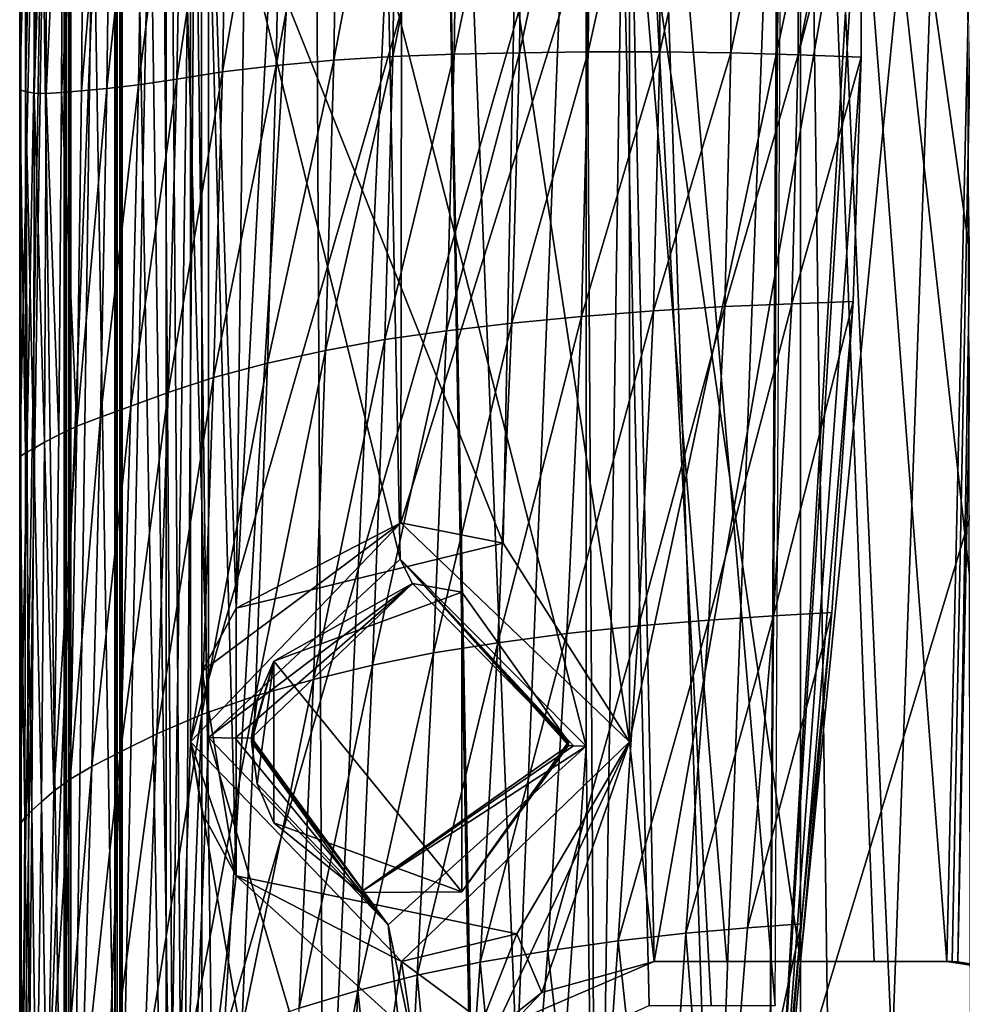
# Model space of a CAD drawing. Extents: x -200 to 200, y -831 to 754.
# Tile 5 of 256: x -191 to -172, y -818 to -797. Entities that reach past the tile are written whole.
import ezdxf

# ---------------------------------------------------------------- set-up
doc = ezdxf.new("R2010")
doc.units = 0
doc.header["$LTSCALE"] = 5.599365
for name, color, linetype in [('4404', 7, 'CONTINUOUS'), ('4447', 7, 'CONTINUOUS'), ('4453', 7, 'CONTINUOUS'), ('4454', 7, 'CONTINUOUS'), ('4483', 7, 'CONTINUOUS'), ('4484', 7, 'CONTINUOUS'), ('4521', 7, 'CONTINUOUS'), ('4538', 7, 'CONTINUOUS'), ('4554', 7, 'CONTINUOUS'), ('4564', 7, 'CONTINUOUS'), ('4572', 7, 'CONTINUOUS'), ('4674', 7, 'CONTINUOUS'), ('4684', 7, 'CONTINUOUS'), ('4696', 7, 'CONTINUOUS'), ('4737', 7, 'CONTINUOUS'), ('4747', 7, 'CONTINUOUS'), ('4816', 7, 'CONTINUOUS'), ('4835', 7, 'CONTINUOUS'), ('4836', 7, 'CONTINUOUS'), ('4858', 7, 'CONTINUOUS'), ('4867', 7, 'CONTINUOUS'), ('4868', 7, 'CONTINUOUS'), ('4900', 7, 'CONTINUOUS'), ('4933', 7, 'CONTINUOUS'), ('4972', 7, 'CONTINUOUS'), ('4982', 7, 'CONTINUOUS'), ('5006', 7, 'CONTINUOUS'), ('5017', 7, 'CONTINUOUS'), ('5018', 7, 'CONTINUOUS'), ('5033', 7, 'CONTINUOUS'), ('5068', 7, 'CONTINUOUS'), ('5109', 7, 'CONTINUOUS'), ('5131', 7, 'CONTINUOUS')]:
    doc.layers.add(name, color=color, linetype=linetype)

msp = doc.modelspace()

# ---------------------------------------------------------------- linework, layer by layer
at = {"layer": '4404', "color": 7, "linetype": 'CONTINUOUS'}
for points in [[(-186.565, -809.555, 5), (-186.565, -815.045, 5), (-187.26, -810.85, 5), (-186.565, -809.555, 5)], [(-186.565, -815.045, 5), (-187.5, -812.3, 5), (-187.26, -810.85, 5), (-186.565, -815.045, 5)], [(-186.565, -815.045, 5), (-187.26, -813.75, 5), (-187.5, -812.3, 5), (-186.565, -815.045, 5)]]:
    msp.add_3dface(points, dxfattribs=at)
at = {"layer": '4447', "color": 7, "linetype": 'CONTINUOUS'}
for points in [[(-188, -827.457, 5.196), (-188, -777.546, 5.196), (-187.5, -792.8, 6.305), (-188, -827.457, 5.196)], [(-171.117, -777.69, 13.451), (-178.5, -812.3, 13.555), (-178.5, -792.8, 13.555), (-171.117, -777.69, 13.451)], [(-171.117, -777.69, 13.451), (-178, -816.8, 13.675), (-178.5, -812.3, 13.555), (-171.117, -777.69, 13.451)], [(-178, -816.8, 13.675), (-171.117, -777.69, 13.451), (-175, -816.8, 14), (-178, -816.8, 13.675)], [(-175, -816.8, 14), (-171.117, -777.69, 13.451), (-172, -816.8, 13.675), (-175, -816.8, 14)], [(-172, -816.8, 13.675), (-171.117, -777.69, 13.451), (-171.887, -816.801, 13.65), (-172, -816.8, 13.675)], [(-171.117, -777.69, 13.451), (-171.774, -816.806, 13.623), (-171.887, -816.801, 13.65), (-171.117, -777.69, 13.451)], [(-171.117, -777.69, 13.451), (-171.407, -798.962, 13.531), (-171.774, -816.806, 13.623), (-171.117, -777.69, 13.451)], [(-187.5, -812.3, 6.305), (-188, -827.457, 5.196), (-187.5, -792.8, 6.305), (-187.5, -812.3, 6.305)], [(-187.5, -812.3, 6.305), (-187.5, -792.8, 6.305), (-183.175, -797.297, 11.365), (-187.5, -812.3, 6.305)], [(-178.5, -812.3, 13.555), (-183.191, -807.804, 11.354), (-178.5, -792.8, 13.555), (-178.5, -812.3, 13.555)], [(-178.5, -792.8, 13.555), (-183.191, -807.804, 11.354), (-183.175, -797.297, 11.365), (-178.5, -792.8, 13.555)], [(-183.191, -807.804, 11.354), (-187.5, -812.3, 6.305), (-183.175, -797.297, 11.365), (-183.191, -807.804, 11.354)], [(-184.827, -827.781, 9.972), (-188, -827.457, 5.196), (-187.5, -812.3, 6.305), (-184.827, -827.781, 9.972)], [(-184.827, -827.781, 9.972), (-187.5, -812.3, 6.305), (-183.175, -816.797, 11.365), (-184.827, -827.781, 9.972)], [(-178.5, -812.3, 13.555), (-181.27, -818.209, 12.517), (-183.175, -816.797, 11.365), (-178.5, -812.3, 13.555)], [(-178, -816.8, 13.675), (-181.27, -818.209, 12.517), (-178.5, -812.3, 13.555), (-178, -816.8, 13.675)], [(-182.5, -821.3, 11.822), (-184.827, -827.781, 9.972), (-183.175, -816.797, 11.365), (-182.5, -821.3, 11.822)], [(-181.27, -818.209, 12.517), (-182.5, -821.3, 11.822), (-183.175, -816.797, 11.365), (-181.27, -818.209, 12.517)]]:
    msp.add_3dface(points, dxfattribs=at)
at = {"layer": '4453', "color": 7, "linetype": 'CONTINUOUS'}
for points in [[(-187.6, -777.456, 0), (-175, -777.236, -12.6), (-187.061, -819.2, -3.647), (-187.6, -777.456, 0)], [(-187.061, -819.2, -3.647), (-175, -777.236, -12.6), (-175, -819.2, -12.6), (-187.061, -819.2, -3.647)], [(-187.6, -777.456, 0), (-187.061, -819.2, -3.647), (-186.565, -815.045, 5), (-187.6, -777.456, 0)], [(-187.6, -777.456, 0), (-186.565, -815.045, 5), (-186.565, -809.555, 5), (-187.6, -777.456, 0)], [(-187.6, -777.456, 0), (-186.565, -809.555, 5), (-186.315, -789.757, 5.544), (-187.6, -777.456, 0)], [(-175, -816.8, 12.6), (-175, -777.676, 12.6), (-178.5, -792.8, 12.104), (-175, -816.8, 12.6)], [(-186.565, -809.555, 5), (-185.86, -796.275, 6.39), (-186.315, -789.757, 5.544), (-186.565, -809.555, 5)], [(-180.86, -796.759, 11.154), (-178.5, -812.3, 12.104), (-178.5, -792.8, 12.104), (-180.86, -796.759, 11.154)], [(-176.511, -816.8, 12.509), (-175, -816.8, 12.6), (-178.5, -792.8, 12.104), (-176.511, -816.8, 12.509)], [(-178, -816.8, 12.238), (-176.511, -816.8, 12.509), (-178.5, -792.8, 12.104), (-178, -816.8, 12.238)], [(-178.5, -812.3, 12.104), (-178, -816.8, 12.238), (-178.5, -792.8, 12.104), (-178.5, -812.3, 12.104)], [(-186.565, -809.555, 5), (-181.094, -808.224, 11.028), (-185.86, -796.275, 6.39), (-186.565, -809.555, 5)], [(-185.86, -796.275, 6.39), (-181.094, -808.224, 11.028), (-180.86, -796.759, 11.154), (-185.86, -796.275, 6.39)], [(-181.094, -808.224, 11.028), (-178.5, -812.3, 12.104), (-180.86, -796.759, 11.154), (-181.094, -808.224, 11.028)], [(-180.814, -816.234, 11.178), (-180.301, -817.433, 11.43), (-178.5, -812.3, 12.104), (-180.814, -816.234, 11.178)], [(-180.301, -817.433, 11.43), (-178, -816.8, 12.238), (-178.5, -812.3, 12.104), (-180.301, -817.433, 11.43)], [(-187.061, -819.2, -3.647), (-181.98, -819.2, 10.49), (-186.565, -815.045, 5), (-187.061, -819.2, -3.647)], [(-186.565, -815.045, 5), (-181.98, -819.2, 10.49), (-180.814, -816.234, 11.178), (-186.565, -815.045, 5)], [(-181.98, -819.2, 10.49), (-180.301, -817.433, 11.43), (-180.814, -816.234, 11.178), (-181.98, -819.2, 10.49)]]:
    msp.add_3dface(points, dxfattribs=at)
at = {"layer": '4454', "color": 7, "linetype": 'CONTINUOUS'}
for points in [[(-175, -819.2, -12.6), (-175, -777.236, -12.6), (-162.4, -777.456, 0), (-175, -819.2, -12.6)], [(-162.4, -777.456, 0), (-175, -777.676, 12.6), (-164, -807.6, 6.145), (-162.4, -777.456, 0)], [(-175, -819.2, -12.6), (-162.4, -777.456, 0), (-164.134, -819.2, -6.379), (-175, -819.2, -12.6)], [(-167.749, -818.272, 10.304), (-175, -777.676, 12.6), (-169.361, -817.655, 11.268), (-167.749, -818.272, 10.304)], [(-175, -777.676, 12.6), (-172, -816.8, 12.238), (-170.633, -817.013, 11.819), (-175, -777.676, 12.6)], [(-172, -816.8, 12.238), (-175, -777.676, 12.6), (-173.489, -816.8, 12.509), (-172, -816.8, 12.238)], [(-175, -777.676, 12.6), (-167.749, -818.272, 10.304), (-166.85, -808.75, 9.61), (-175, -777.676, 12.6)], [(-175, -777.676, 12.6), (-175, -816.8, 12.6), (-173.489, -816.8, 12.509), (-175, -777.676, 12.6)], [(-169.361, -817.655, 11.268), (-175, -777.676, 12.6), (-170.633, -817.013, 11.819), (-169.361, -817.655, 11.268)], [(-166.143, -808.042, 8.962), (-175, -777.676, 12.6), (-166.489, -808.389, 9.291), (-166.143, -808.042, 8.962)], [(-165.544, -808.642, 8.327), (-175, -777.676, 12.6), (-166.143, -808.042, 8.962), (-165.544, -808.642, 8.327)], [(-165, -809.186, 7.666), (-175, -777.676, 12.6), (-165.544, -808.642, 8.327), (-165, -809.186, 7.666)], [(-165, -807.6, 7.666), (-175, -777.676, 12.6), (-165, -809.186, 7.666), (-165, -807.6, 7.666)], [(-164.473, -807.6, 6.923), (-175, -777.676, 12.6), (-165, -807.6, 7.666), (-164.473, -807.6, 6.923)], [(-164, -807.6, 6.145), (-175, -777.676, 12.6), (-164.473, -807.6, 6.923), (-164, -807.6, 6.145)], [(-175, -777.676, 12.6), (-166.85, -808.75, 9.61), (-166.489, -808.389, 9.291), (-175, -777.676, 12.6)]]:
    msp.add_3dface(points, dxfattribs=at)
at = {"layer": '4483', "color": 7, "linetype": 'CONTINUOUS'}
for points in [[(-187.128, -812.205, 10.436), (-183.45, -816.045, 13.587), (-186.583, -812.223, 10.582), (-187.128, -812.205, 10.436)], [(-183.45, -816.045, 13.587), (-186.249, -812.218, 10.11), (-186.583, -812.223, 10.582), (-183.45, -816.045, 13.587)], [(-186.249, -812.218, 10.11), (-183.45, -816.045, 13.587), (-186.25, -812.259, 10.109), (-186.249, -812.218, 10.11)], [(-186.25, -812.259, 10.109), (-183.45, -816.045, 13.587), (-186.25, -812.3, 10.109), (-186.25, -812.259, 10.109)], [(-186.25, -812.3, 10.109), (-183.45, -816.045, 13.587), (-184.021, -815.385, 12.491), (-186.25, -812.3, 10.109)], [(-179.65, -812.377, 15.207), (-179.751, -812.373, 14.906), (-184.021, -815.385, 12.491), (-179.65, -812.377, 15.207)], [(-179.388, -812.384, 15.387), (-179.65, -812.377, 15.207), (-184.021, -815.385, 12.491), (-179.388, -812.384, 15.387)], [(-183.45, -816.045, 13.587), (-179.388, -812.384, 15.387), (-184.021, -815.385, 12.491), (-183.45, -816.045, 13.587)]]:
    msp.add_3dface(points, dxfattribs=at)
at = {"layer": '4484', "color": 7, "linetype": 'CONTINUOUS'}
for points in [[(-183.204, -808.55, 13.737), (-187.128, -812.205, 10.436), (-182.951, -809.05, 13.309), (-183.204, -808.55, 13.737)], [(-179.75, -812.3, 14.906), (-183.204, -808.55, 13.737), (-182.951, -809.05, 13.309), (-179.75, -812.3, 14.906)], [(-179.388, -812.384, 15.387), (-183.204, -808.55, 13.737), (-179.65, -812.377, 15.207), (-179.388, -812.384, 15.387)], [(-179.75, -812.337, 14.906), (-183.204, -808.55, 13.737), (-179.75, -812.3, 14.906), (-179.75, -812.337, 14.906)], [(-179.751, -812.373, 14.906), (-183.204, -808.55, 13.737), (-179.75, -812.337, 14.906), (-179.751, -812.373, 14.906)], [(-179.65, -812.377, 15.207), (-183.204, -808.55, 13.737), (-179.751, -812.373, 14.906), (-179.65, -812.377, 15.207)], [(-182.951, -809.05, 13.309), (-187.128, -812.205, 10.436), (-186.583, -812.223, 10.582), (-182.951, -809.05, 13.309)], [(-186.249, -812.218, 10.11), (-182.951, -809.05, 13.309), (-186.583, -812.223, 10.582), (-186.249, -812.218, 10.11)]]:
    msp.add_3dface(points, dxfattribs=at)
at = {"layer": '4521', "color": 7, "linetype": 'CONTINUOUS'}
for points in [[(-190.086, -761.154, 0.4), (-190.051, -761.189, 1.4), (-190.086, -826.75, 0.4), (-190.086, -761.154, 0.4)], [(-190.086, -826.75, 0.4), (-190.051, -761.189, 1.4), (-190.051, -826.949, 1.4), (-190.086, -826.75, 0.4)]]:
    msp.add_3dface(points, dxfattribs=at)
at = {"layer": '4538', "color": 7, "linetype": 'CONTINUOUS'}
for points in [[(-172, -816.8, 13.675), (-171.887, -816.801, 13.65), (-172, -816.8, 12.238), (-172, -816.8, 13.675)], [(-171.887, -816.801, 13.65), (-171.774, -816.806, 13.623), (-172, -816.8, 12.238), (-171.887, -816.801, 13.65)], [(-172, -816.8, 12.238), (-170.829, -816.955, 13.432), (-170.633, -817.013, 11.819), (-172, -816.8, 12.238)], [(-171.774, -816.806, 13.623), (-170.829, -816.955, 13.432), (-172, -816.8, 12.238), (-171.774, -816.806, 13.623)]]:
    msp.add_3dface(points, dxfattribs=at)
at = {"layer": '4554', "color": 7, "linetype": 'CONTINUOUS'}
for points in [[(-190.963, -827.925, 1.09), (-190.995, -761.331, 0.4), (-190.995, -826.75, 0.4), (-190.963, -827.925, 1.09)], [(-190.995, -761.331, 0.4), (-190.769, -828.908, 2.711), (-188.618, -774.2, 8.4), (-190.995, -761.331, 0.4)], [(-190.769, -828.908, 2.711), (-190.995, -761.331, 0.4), (-190.963, -827.925, 1.09), (-190.769, -828.908, 2.711)], [(-190.769, -828.908, 2.711), (-187.8, -829.44, 9.6), (-188.618, -774.2, 8.4), (-190.769, -828.908, 2.711)], [(-188.618, -774.2, 8.4), (-187.8, -829.44, 9.6), (-188.18, -775.628, 9.072), (-188.618, -774.2, 8.4)], [(-187.8, -829.44, 9.6), (-187.128, -812.205, 10.436), (-188.18, -775.628, 9.072), (-187.8, -829.44, 9.6)], [(-188.18, -775.628, 9.072), (-187.128, -812.205, 10.436), (-187.128, -792.705, 10.436), (-188.18, -775.628, 9.072)], [(-179.174, -829.599, 15.446), (-178.384, -776.7, 15.638), (-179.388, -792.884, 15.387), (-179.174, -829.599, 15.446)], [(-179.174, -829.599, 15.446), (-176.785, -824.795, 15.9), (-178.384, -776.7, 15.638), (-179.174, -829.599, 15.446)], [(-178.384, -776.7, 15.638), (-176.785, -824.795, 15.9), (-175.001, -776.7, 16), (-178.384, -776.7, 15.638)], [(-176.785, -824.795, 15.9), (-174.416, -820.032, 15.989), (-175.001, -776.7, 16), (-176.785, -824.795, 15.9)], [(-174.416, -820.032, 15.989), (-173.117, -818.702, 15.889), (-175.001, -776.7, 16), (-174.416, -820.032, 15.989)], [(-175.001, -776.7, 16), (-173.117, -818.702, 15.889), (-171.617, -776.7, 15.638), (-175.001, -776.7, 16)], [(-173.117, -818.702, 15.889), (-171.516, -818.3, 15.616), (-171.617, -776.7, 15.638), (-173.117, -818.702, 15.889)], [(-187.128, -812.205, 10.436), (-183.204, -808.55, 13.737), (-187.128, -792.705, 10.436), (-187.128, -812.205, 10.436)], [(-187.128, -792.705, 10.436), (-183.204, -808.55, 13.737), (-183.45, -796.545, 13.587), (-187.128, -792.705, 10.436)], [(-183.45, -796.545, 13.587), (-179.388, -812.384, 15.387), (-179.388, -792.884, 15.387), (-183.45, -796.545, 13.587)], [(-179.388, -812.384, 15.387), (-179.174, -829.599, 15.446), (-179.388, -792.884, 15.387), (-179.388, -812.384, 15.387)], [(-183.204, -808.55, 13.737), (-179.388, -812.384, 15.387), (-183.45, -796.545, 13.587), (-183.204, -808.55, 13.737)], [(-187.8, -829.44, 9.6), (-182, -829.59, 14.387), (-187.128, -812.205, 10.436), (-187.8, -829.44, 9.6)], [(-187.128, -812.205, 10.436), (-182, -829.59, 14.387), (-183.45, -816.045, 13.587), (-187.128, -812.205, 10.436)], [(-183.45, -816.045, 13.587), (-180.612, -829.596, 14.983), (-179.388, -812.384, 15.387), (-183.45, -816.045, 13.587)], [(-180.612, -829.596, 14.983), (-179.174, -829.599, 15.446), (-179.388, -812.384, 15.387), (-180.612, -829.596, 14.983)], [(-182, -829.59, 14.387), (-180.612, -829.596, 14.983), (-183.45, -816.045, 13.587), (-182, -829.59, 14.387)]]:
    msp.add_3dface(points, dxfattribs=at)
at = {"layer": '4564', "color": 7, "linetype": 'CONTINUOUS'}
for points in [[(-181.27, -818.209, 12.517), (-178, -816.8, 13.675), (-180.301, -817.433, 11.43), (-181.27, -818.209, 12.517)], [(-178, -816.8, 13.675), (-178, -816.8, 12.238), (-180.301, -817.433, 11.43), (-178, -816.8, 13.675)], [(-181.98, -819.2, 10.49), (-181.27, -818.209, 12.517), (-180.301, -817.433, 11.43), (-181.98, -819.2, 10.49)]]:
    msp.add_3dface(points, dxfattribs=at)
at = {"layer": '4572', "color": 7, "linetype": 'CONTINUOUS'}
for points in [[(-188.949, -826.949, 1.4), (-188.949, -761.189, 1.4), (-188.915, -826.867, 0.435), (-188.949, -826.949, 1.4)], [(-188.949, -761.189, 1.4), (-188.914, -826.75, 0.4), (-188.915, -826.867, 0.435), (-188.949, -761.189, 1.4)], [(-188.9, -826.75, 0), (-188.914, -826.75, 0.4), (-188.949, -761.189, 1.4), (-188.9, -826.75, 0)], [(-188.9, -777.456), (-188.9, -826.75, 0), (-188.949, -761.189, 1.4), (-188.9, -777.456)]]:
    msp.add_3dface(points, dxfattribs=at)
at = {"layer": '4674', "color": 7, "linetype": 'CONTINUOUS'}
for points in [[(-188.9, -777.456), (-188, -777.456), (-188, -826.75), (-188.9, -777.456)], [(-188.9, -777.456), (-188, -826.75), (-188.9, -826.75, 0), (-188.9, -777.456)]]:
    msp.add_3dface(points, dxfattribs=at)
at = {"layer": '4684', "color": 7, "linetype": 'CONTINUOUS'}
for points in [[(-178, -816.8, 12.238), (-178, -816.8, 13.675), (-175, -816.8, 14), (-178, -816.8, 12.238)], [(-176.511, -816.8, 12.509), (-178, -816.8, 12.238), (-175, -816.8, 14), (-176.511, -816.8, 12.509)], [(-175, -816.8, 12.6), (-176.511, -816.8, 12.509), (-175, -816.8, 14), (-175, -816.8, 12.6)], [(-175, -816.8, 12.6), (-172, -816.8, 13.675), (-173.489, -816.8, 12.509), (-175, -816.8, 12.6)], [(-175, -816.8, 12.6), (-175, -816.8, 14), (-172, -816.8, 13.675), (-175, -816.8, 12.6)], [(-172, -816.8, 13.675), (-172, -816.8, 12.238), (-173.489, -816.8, 12.509), (-172, -816.8, 13.675)]]:
    msp.add_3dface(points, dxfattribs=at)
at = {"layer": '4696', "color": 7, "linetype": 'CONTINUOUS'}
for points in [[(-185.794, -810.64, 6.5), (-186.134, -811.439, 6.5), (-186.25, -812.3, 6.5), (-185.794, -810.64, 6.5)], [(-185.794, -810.64, 6.5), (-186.25, -812.3, 6.5), (-186.134, -813.161, 6.5), (-185.794, -810.64, 6.5)], [(-185.794, -813.96, 6.5), (-185.794, -810.64, 6.5), (-186.134, -813.161, 6.5), (-185.794, -813.96, 6.5)]]:
    msp.add_3dface(points, dxfattribs=at)
at = {"layer": '4737', "color": 7, "linetype": 'CONTINUOUS'}
for points in [[(-190.051, -761.189, 1.4), (-188.949, -826.949, 1.4), (-190.051, -826.949, 1.4), (-190.051, -761.189, 1.4)], [(-188.949, -761.189, 1.4), (-188.949, -826.949, 1.4), (-190.051, -761.189, 1.4), (-188.949, -761.189, 1.4)]]:
    msp.add_3dface(points, dxfattribs=at)
at = {"layer": '4747', "color": 7, "linetype": 'CONTINUOUS'}
for points in [[(-181.937, -809.229, 10.519), (-185.794, -810.64, 6.5), (-181.941, -815.372, 10.516), (-181.937, -809.229, 10.519)], [(-179.75, -812.3, 11.67), (-181.937, -809.229, 10.519), (-181.941, -815.372, 10.516), (-179.75, -812.3, 11.67)], [(-181.941, -815.372, 10.516), (-185.794, -810.64, 6.5), (-185.794, -813.96, 6.5), (-181.941, -815.372, 10.516)]]:
    msp.add_3dface(points, dxfattribs=at)
at = {"layer": '4816', "color": 7, "linetype": 'CONTINUOUS'}
for points in [[(-188, -777.456), (-188, -777.546, 5.196), (-188, -826.75, 0.4), (-188, -777.456)], [(-188, -777.456), (-188, -826.75, 0.4), (-188, -826.75), (-188, -777.456)], [(-188, -777.546, 5.196), (-188, -827.457, 5.196), (-188, -826.75, 0.4), (-188, -777.546, 5.196)]]:
    msp.add_3dface(points, dxfattribs=at)
at = {"layer": '4835', "color": 7, "linetype": 'CONTINUOUS'}
for points in [[(-182.951, -809.05, 13.309), (-186.249, -812.218, 10.11), (-185.794, -810.64, 6.5), (-182.951, -809.05, 13.309)], [(-182.951, -809.05, 13.309), (-185.794, -810.64, 6.5), (-181.937, -809.229, 10.519), (-182.951, -809.05, 13.309)], [(-179.75, -812.3, 14.906), (-182.951, -809.05, 13.309), (-179.75, -812.3, 11.67), (-179.75, -812.3, 14.906)], [(-179.75, -812.3, 11.67), (-182.951, -809.05, 13.309), (-181.937, -809.229, 10.519), (-179.75, -812.3, 11.67)], [(-185.794, -810.64, 6.5), (-186.249, -812.218, 10.11), (-186.134, -811.439, 6.5), (-185.794, -810.64, 6.5)], [(-186.249, -812.218, 10.11), (-186.25, -812.259, 10.109), (-186.134, -811.439, 6.5), (-186.249, -812.218, 10.11)], [(-186.25, -812.259, 10.109), (-186.25, -812.3, 10.109), (-186.134, -811.439, 6.5), (-186.25, -812.259, 10.109)], [(-186.134, -811.439, 6.5), (-186.25, -812.3, 10.109), (-186.25, -812.3, 6.5), (-186.134, -811.439, 6.5)]]:
    msp.add_3dface(points, dxfattribs=at)
at = {"layer": '4836', "color": 7, "linetype": 'CONTINUOUS'}
for points in [[(-186.25, -812.3, 6.5), (-184.021, -815.385, 12.491), (-186.134, -813.161, 6.5), (-186.25, -812.3, 6.5)], [(-186.25, -812.3, 10.109), (-184.021, -815.385, 12.491), (-186.25, -812.3, 6.5), (-186.25, -812.3, 10.109)], [(-184.021, -815.385, 12.491), (-179.751, -812.373, 14.906), (-181.941, -815.372, 10.516), (-184.021, -815.385, 12.491)], [(-179.75, -812.337, 14.906), (-179.75, -812.3, 14.906), (-181.941, -815.372, 10.516), (-179.75, -812.337, 14.906)], [(-179.75, -812.3, 14.906), (-179.75, -812.3, 11.67), (-181.941, -815.372, 10.516), (-179.75, -812.3, 14.906)], [(-179.751, -812.373, 14.906), (-179.75, -812.337, 14.906), (-181.941, -815.372, 10.516), (-179.751, -812.373, 14.906)], [(-184.021, -815.385, 12.491), (-185.794, -813.96, 6.5), (-186.134, -813.161, 6.5), (-184.021, -815.385, 12.491)], [(-184.021, -815.385, 12.491), (-181.941, -815.372, 10.516), (-185.794, -813.96, 6.5), (-184.021, -815.385, 12.491)]]:
    msp.add_3dface(points, dxfattribs=at)
at = {"layer": '4858', "color": 7, "linetype": 'CONTINUOUS'}
msp.add_3dface([(-171.774, -816.806, 13.623), (-171.407, -798.962, 13.531), (-170.829, -816.955, 13.432), (-171.774, -816.806, 13.623)], dxfattribs=at)
at = {"layer": '4867', "color": 7, "linetype": 'CONTINUOUS'}
for points in [[(-187.5, -812.3, 6.305), (-183.191, -807.804, 11.354), (-187.5, -812.3, 5), (-187.5, -812.3, 6.305)], [(-187.5, -812.3, 5), (-183.191, -807.804, 11.354), (-187.26, -810.85, 5), (-187.5, -812.3, 5)], [(-183.191, -807.804, 11.354), (-186.565, -809.555, 5), (-187.26, -810.85, 5), (-183.191, -807.804, 11.354)], [(-181.094, -808.224, 11.028), (-186.565, -809.555, 5), (-183.191, -807.804, 11.354), (-181.094, -808.224, 11.028)], [(-181.094, -808.224, 11.028), (-183.191, -807.804, 11.354), (-178.5, -812.3, 13.555), (-181.094, -808.224, 11.028)], [(-178.5, -812.3, 12.104), (-181.094, -808.224, 11.028), (-178.5, -812.3, 13.555), (-178.5, -812.3, 12.104)]]:
    msp.add_3dface(points, dxfattribs=at)
at = {"layer": '4868', "color": 7, "linetype": 'CONTINUOUS'}
for points in [[(-187.26, -813.75, 5), (-187.5, -812.3, 6.305), (-187.5, -812.3, 5), (-187.26, -813.75, 5)], [(-186.565, -815.045, 5), (-187.5, -812.3, 6.305), (-187.26, -813.75, 5), (-186.565, -815.045, 5)], [(-187.5, -812.3, 6.305), (-186.565, -815.045, 5), (-183.175, -816.797, 11.365), (-187.5, -812.3, 6.305)], [(-180.814, -816.234, 11.178), (-178.5, -812.3, 12.104), (-183.175, -816.797, 11.365), (-180.814, -816.234, 11.178)], [(-178.5, -812.3, 12.104), (-178.5, -812.3, 13.555), (-183.175, -816.797, 11.365), (-178.5, -812.3, 12.104)], [(-186.565, -815.045, 5), (-180.814, -816.234, 11.178), (-183.175, -816.797, 11.365), (-186.565, -815.045, 5)]]:
    msp.add_3dface(points, dxfattribs=at)
at = {"layer": '4900', "color": 7, "linetype": 'CONTINUOUS'}
for points in [[(-190.995, -761.331, 0.4), (-190.086, -761.154, 0.4), (-190.086, -826.75, 0.4), (-190.995, -761.331, 0.4)], [(-190.995, -826.75, 0.4), (-190.995, -761.331, 0.4), (-190.086, -826.75, 0.4), (-190.995, -826.75, 0.4)]]:
    msp.add_3dface(points, dxfattribs=at)
at = {"layer": '4933', "color": 7, "linetype": 'CONTINUOUS'}
for points in [[(-184.771, -824.191, -13.527), (-182.555, -776.006, -11.786), (-184.952, -787.704, -9.847), (-184.771, -824.191, -13.527)], [(-181.7, -823.241, -17.223), (-182.555, -776.006, -11.786), (-184.771, -824.191, -13.527), (-181.7, -823.241, -17.223)], [(-181.7, -823.241, -17.223), (-181.7, -822.272, -17.116), (-182.555, -776.006, -11.786), (-181.7, -823.241, -17.223)], [(-180.813, -818.933, -17.424), (-182.555, -776.006, -11.786), (-181.7, -821.3, -17.008), (-180.813, -818.933, -17.424)], [(-181.7, -821.3, -17.008), (-182.555, -776.006, -11.786), (-181.7, -822.272, -17.116), (-181.7, -821.3, -17.008)], [(-179.093, -776.043, -13.924), (-182.555, -776.006, -11.786), (-180.813, -818.933, -17.424), (-179.093, -776.043, -13.924)], [(-178.1, -817.7, -18.618), (-179.093, -776.043, -13.924), (-180.813, -818.933, -17.424), (-178.1, -817.7, -18.618)], [(-175.4, -794.462, -16.69), (-179.093, -776.043, -13.924), (-175.519, -817.7, -19.132), (-175.4, -794.462, -16.69)], [(-175.519, -817.7, -19.132), (-179.093, -776.043, -13.924), (-176.831, -817.7, -18.946), (-175.519, -817.7, -19.132)], [(-176.831, -817.7, -18.946), (-179.093, -776.043, -13.924), (-178.1, -817.7, -18.618), (-176.831, -817.7, -18.946)], [(-187.261, -825.628, -6.757), (-184.771, -824.191, -13.527), (-184.952, -787.704, -9.847), (-187.261, -825.628, -6.757)]]:
    msp.add_3dface(points, dxfattribs=at)
at = {"layer": '4972', "color": 7, "linetype": 'CONTINUOUS'}
for points in [[(-175.233, -764.241, -16.53), (-175.657, -824.13, -22.824), (-175.427, -786.035, -18.821), (-175.233, -764.241, -16.53)], [(-175.657, -824.13, -22.824), (-175.233, -764.241, -16.53), (-155.56, -806.462, -20.967), (-175.657, -824.13, -22.824)], [(-155.56, -806.462, -20.967), (-175.233, -764.241, -16.53), (-153.216, -793.166, -19.57), (-155.56, -806.462, -20.967)], [(-154.384, -810.458, -21.387), (-175.657, -824.13, -22.824), (-155.56, -806.462, -20.967), (-154.384, -810.458, -21.387)], [(-150.611, -812.177, -21.568), (-175.657, -824.13, -22.824), (-154.384, -810.458, -21.387), (-150.611, -812.177, -21.568)], [(-82.5, -824.13, -22.824), (-175.657, -824.13, -22.824), (-150.611, -812.177, -21.568), (-82.5, -824.13, -22.824)]]:
    msp.add_3dface(points, dxfattribs=at)
at = {"layer": '4982', "color": 7, "linetype": 'CONTINUOUS'}
for points in [[(-188, -777.556), (-188, -825.904, -5.196), (-188, -777.465, -5.196), (-188, -777.556)], [(-188, -825.904, -5.196), (-188, -777.556), (-188, -826.022), (-188, -825.904, -5.196)]]:
    msp.add_3dface(points, dxfattribs=at)
at = {"layer": '5006', "color": 7, "linetype": 'CONTINUOUS'}
for points in [[(-189.049, -761.427, 1.4), (-189.951, -826.48, 1.4), (-189.049, -826.48, 1.4), (-189.049, -761.427, 1.4)], [(-189.951, -761.427, 1.4), (-189.951, -826.48, 1.4), (-189.049, -761.427, 1.4), (-189.951, -761.427, 1.4)]]:
    msp.add_3dface(points, dxfattribs=at)
at = {"layer": '5017', "color": 7, "linetype": 'CONTINUOUS'}
for points in [[(-187.655, -825.767, -5.988), (-187.283, -775.917, -6.717), (-188, -777.465, -5.196), (-187.655, -825.767, -5.988)], [(-187.261, -825.628, -6.757), (-187.283, -775.917, -6.717), (-187.655, -825.767, -5.988), (-187.261, -825.628, -6.757)], [(-187.283, -775.917, -6.717), (-187.261, -825.628, -6.757), (-184.952, -787.704, -9.847), (-187.283, -775.917, -6.717)], [(-188, -825.904, -5.196), (-187.655, -825.767, -5.988), (-188, -777.465, -5.196), (-188, -825.904, -5.196)]]:
    msp.add_3dface(points, dxfattribs=at)
at = {"layer": '5018', "color": 7, "linetype": 'CONTINUOUS'}
for points in [[(-175.427, -786.035, -18.821), (-175.657, -824.13, -22.824), (-173.743, -791.639, -19.506), (-175.427, -786.035, -18.821)], [(-173.743, -791.639, -19.506), (-175.657, -824.13, -22.824), (-173.739, -793.221, -19.676), (-173.743, -791.639, -19.506)], [(-173.739, -793.221, -19.676), (-175.657, -824.13, -22.824), (-173.756, -798.259, -20.214), (-173.739, -793.221, -19.676)], [(-173.756, -798.259, -20.214), (-175.657, -824.13, -22.824), (-173.922, -803.269, -20.742), (-173.756, -798.259, -20.214)], [(-173.922, -803.269, -20.742), (-175.657, -824.13, -22.824), (-174.358, -809.645, -21.396), (-173.922, -803.269, -20.742)], [(-174.358, -809.645, -21.396), (-175.657, -824.13, -22.824), (-174.986, -816.03, -22.027), (-174.358, -809.645, -21.396)], [(-175.688, -824.13, -22.824), (-175.718, -824.13, -22.822), (-174.986, -816.03, -22.027), (-175.688, -824.13, -22.824)], [(-175.657, -824.13, -22.824), (-175.688, -824.13, -22.824), (-174.986, -816.03, -22.027), (-175.657, -824.13, -22.824)]]:
    msp.add_3dface(points, dxfattribs=at)
at = {"layer": '5033', "color": 7, "linetype": 'CONTINUOUS'}
for points in [[(-190, -761.378), (-190, -826.022), (-189.951, -761.427, 1.4), (-190, -761.378)], [(-190, -826.022), (-190, -826.275, 0.011), (-189.951, -761.427, 1.4), (-190, -826.022)], [(-189.951, -761.427, 1.4), (-190, -826.275, 0.011), (-189.951, -826.48, 1.4), (-189.951, -761.427, 1.4)]]:
    msp.add_3dface(points, dxfattribs=at)
at = {"layer": '5068', "color": 7, "linetype": 'CONTINUOUS'}
for points in [[(-191, -813.995), (-191, -821.506), (-190, -761.378), (-191, -813.995)], [(-191, -806.452), (-191, -813.995), (-190, -761.378), (-191, -806.452)], [(-191, -798.93), (-191, -806.452), (-190, -761.378), (-191, -798.93)], [(-191, -793.979), (-191, -798.93), (-190, -761.378), (-191, -793.979)], [(-190, -761.378), (-191, -826.022), (-190, -826.022), (-190, -761.378)], [(-191, -821.506), (-191, -826.022), (-190, -761.378), (-191, -821.506)], [(-188, -826.022), (-188, -777.556), (-189, -826.022), (-188, -826.022)], [(-189, -826.022), (-188, -777.556), (-189, -777.556), (-189, -826.022)]]:
    msp.add_3dface(points, dxfattribs=at)
at = {"layer": '5109', "color": 7, "linetype": 'CONTINUOUS'}
for points in [[(-189, -774.8), (-189.049, -761.427, 1.4), (-189.049, -826.48, 1.4), (-189, -774.8)], [(-189, -775.8), (-189, -774.8), (-189.049, -826.48, 1.4), (-189, -775.8)], [(-189, -777.556), (-189, -775.8), (-189.049, -826.48, 1.4), (-189, -777.556)], [(-189, -826.022), (-189, -777.556), (-189.049, -826.48, 1.4), (-189, -826.022)]]:
    msp.add_3dface(points, dxfattribs=at)
at = {"layer": '5131', "color": 7, "linetype": 'CONTINUOUS'}
for points in [[(-183.256, -791.424, -16.242), (-184.565, -798.325, -15.772), (-184.455, -791.442, -15.185), (-183.256, -791.424, -16.242)], [(-183.356, -798.247, -16.879), (-184.565, -798.325, -15.772), (-183.256, -791.424, -16.242), (-183.356, -798.247, -16.879)], [(-182.003, -791.425, -17.128), (-183.356, -798.247, -16.879), (-183.256, -791.424, -16.242), (-182.003, -791.425, -17.128)], [(-182.093, -798.198, -17.794), (-183.356, -798.247, -16.879), (-182.003, -791.425, -17.128), (-182.093, -798.198, -17.794)], [(-180.683, -791.439, -17.86), (-182.093, -798.198, -17.794), (-182.003, -791.425, -17.128), (-180.683, -791.439, -17.86)], [(-191, -798.93), (-191, -793.979), (-190.892, -791.478, -1.14), (-191, -798.93)], [(-190.881, -798.967, -1.105), (-191, -798.93), (-190.892, -791.478, -1.14), (-190.881, -798.967, -1.105)], [(-190.711, -791.546, -2.377), (-190.881, -798.967, -1.105), (-190.892, -791.478, -1.14), (-190.711, -791.546, -2.377)], [(-190.703, -798.999, -2.332), (-190.881, -798.967, -1.105), (-190.711, -791.546, -2.377), (-190.703, -798.999, -2.332)], [(-190.451, -791.595, -3.743), (-190.703, -798.999, -2.332), (-190.711, -791.546, -2.377), (-190.451, -791.595, -3.743)], [(-190.458, -799.003, -3.719), (-190.703, -798.999, -2.332), (-190.451, -791.595, -3.743), (-190.458, -799.003, -3.719)], [(-190.107, -791.625, -5.197), (-190.458, -799.003, -3.719), (-190.451, -791.595, -3.743), (-190.107, -791.625, -5.197)], [(-190.14, -798.983, -5.22), (-190.458, -799.003, -3.719), (-190.107, -791.625, -5.197), (-190.14, -798.983, -5.22)], [(-189.67, -791.647, -6.652), (-190.14, -798.983, -5.22), (-190.107, -791.625, -5.197), (-189.67, -791.647, -6.652)], [(-187.78, -798.709, -11.332), (-188.563, -798.829, -9.698), (-187.648, -791.604, -11.037), (-187.78, -798.709, -11.332)], [(-187.648, -791.604, -11.037), (-188.563, -798.829, -9.698), (-188.449, -791.65, -9.505), (-187.648, -791.604, -11.037)], [(-186.844, -798.564, -12.987), (-187.78, -798.709, -11.332), (-186.704, -791.539, -12.574), (-186.844, -798.564, -12.987)], [(-186.704, -791.539, -12.574), (-187.78, -798.709, -11.332), (-187.648, -791.604, -11.037), (-186.704, -791.539, -12.574)], [(-185.743, -798.431, -14.485), (-186.844, -798.564, -12.987), (-185.616, -791.481, -13.97), (-185.743, -798.431, -14.485)], [(-185.616, -791.481, -13.97), (-186.844, -798.564, -12.987), (-186.704, -791.539, -12.574), (-185.616, -791.481, -13.97)], [(-184.565, -798.325, -15.772), (-185.743, -798.431, -14.485), (-184.455, -791.442, -15.185), (-184.565, -798.325, -15.772)], [(-184.455, -791.442, -15.185), (-185.743, -798.431, -14.485), (-185.616, -791.481, -13.97), (-184.455, -791.442, -15.185)], [(-180.757, -798.171, -18.54), (-182.093, -798.198, -17.794), (-180.683, -791.439, -17.86), (-180.757, -798.171, -18.54)], [(-179.296, -791.458, -18.475), (-180.757, -798.171, -18.54), (-180.683, -791.439, -17.86), (-179.296, -791.458, -18.475)], [(-179.347, -798.154, -19.168), (-180.757, -798.171, -18.54), (-179.296, -791.458, -18.475), (-179.347, -798.154, -19.168)], [(-177.859, -791.484, -18.959), (-179.347, -798.154, -19.168), (-179.296, -791.458, -18.475), (-177.859, -791.484, -18.959)], [(-177.883, -798.151, -19.663), (-179.347, -798.154, -19.168), (-177.859, -791.484, -18.959), (-177.883, -798.151, -19.663)], [(-176.424, -791.525, -19.274), (-177.883, -798.151, -19.663), (-177.859, -791.484, -18.959), (-176.424, -791.525, -19.274)], [(-176.427, -798.172, -19.98), (-177.883, -798.151, -19.663), (-176.424, -791.525, -19.274), (-176.427, -798.172, -19.98)], [(-175.046, -791.578, -19.434), (-176.427, -798.172, -19.98), (-176.424, -791.525, -19.274), (-175.046, -791.578, -19.434)], [(-175.045, -798.212, -20.137), (-176.427, -798.172, -19.98), (-175.046, -791.578, -19.434), (-175.045, -798.212, -20.137)], [(-173.743, -791.639, -19.506), (-175.045, -798.212, -20.137), (-175.046, -791.578, -19.434), (-173.743, -791.639, -19.506)], [(-173.743, -791.639, -19.506), (-173.739, -793.221, -19.676), (-175.045, -798.212, -20.137), (-173.743, -791.639, -19.506)], [(-189.735, -798.949, -6.726), (-190.14, -798.983, -5.22), (-189.67, -791.647, -6.652), (-189.735, -798.949, -6.726)], [(-189.12, -791.661, -8.068), (-189.735, -798.949, -6.726), (-189.67, -791.647, -6.652), (-189.12, -791.661, -8.068)], [(-189.212, -798.905, -8.193), (-189.735, -798.949, -6.726), (-189.12, -791.661, -8.068), (-189.212, -798.905, -8.193)], [(-188.449, -791.65, -9.505), (-189.212, -798.905, -8.193), (-189.12, -791.661, -8.068), (-188.449, -791.65, -9.505)], [(-188.563, -798.829, -9.698), (-189.212, -798.905, -8.193), (-188.449, -791.65, -9.505), (-188.563, -798.829, -9.698)], [(-173.739, -793.221, -19.676), (-173.756, -798.259, -20.214), (-175.045, -798.212, -20.137), (-173.739, -793.221, -19.676)], [(-183.356, -798.247, -16.879), (-184.732, -804.274, -16.255), (-184.565, -798.325, -15.772), (-183.356, -798.247, -16.879)], [(-183.517, -804.052, -17.399), (-184.732, -804.274, -16.255), (-183.356, -798.247, -16.879), (-183.517, -804.052, -17.399)], [(-182.252, -803.868, -18.331), (-183.517, -804.052, -17.399), (-182.093, -798.198, -17.794), (-182.252, -803.868, -18.331)], [(-182.093, -798.198, -17.794), (-183.517, -804.052, -17.399), (-183.356, -798.247, -16.879), (-182.093, -798.198, -17.794)], [(-180.912, -803.714, -19.082), (-182.252, -803.868, -18.331), (-180.757, -798.171, -18.54), (-180.912, -803.714, -19.082)], [(-180.757, -798.171, -18.54), (-182.252, -803.868, -18.331), (-182.093, -798.198, -17.794), (-180.757, -798.171, -18.54)], [(-179.347, -798.154, -19.168), (-180.912, -803.714, -19.082), (-180.757, -798.171, -18.54), (-179.347, -798.154, -19.168)], [(-179.489, -803.577, -19.713), (-180.912, -803.714, -19.082), (-179.347, -798.154, -19.168), (-179.489, -803.577, -19.713)], [(-177.883, -798.151, -19.663), (-179.489, -803.577, -19.713), (-179.347, -798.154, -19.168), (-177.883, -798.151, -19.663)], [(-178.011, -803.46, -20.209), (-179.489, -803.577, -19.713), (-177.883, -798.151, -19.663), (-178.011, -803.46, -20.209)], [(-176.427, -798.172, -19.98), (-178.011, -803.46, -20.209), (-177.883, -798.151, -19.663), (-176.427, -798.172, -19.98)], [(-176.549, -803.375, -20.521), (-178.011, -803.46, -20.209), (-176.427, -798.172, -19.98), (-176.549, -803.375, -20.521)], [(-175.045, -798.212, -20.137), (-176.549, -803.375, -20.521), (-176.427, -798.172, -19.98), (-175.045, -798.212, -20.137)], [(-175.179, -803.318, -20.67), (-176.549, -803.375, -20.521), (-175.045, -798.212, -20.137), (-175.179, -803.318, -20.67)], [(-173.756, -798.259, -20.214), (-175.179, -803.318, -20.67), (-175.045, -798.212, -20.137), (-173.756, -798.259, -20.214)], [(-173.756, -798.259, -20.214), (-173.922, -803.269, -20.742), (-175.179, -803.318, -20.67), (-173.756, -798.259, -20.214)], [(-185.743, -798.431, -14.485), (-187.027, -804.825, -13.318), (-186.844, -798.564, -12.987), (-185.743, -798.431, -14.485)], [(-185.92, -804.532, -14.907), (-187.027, -804.825, -13.318), (-185.743, -798.431, -14.485), (-185.92, -804.532, -14.907)], [(-184.565, -798.325, -15.772), (-185.92, -804.532, -14.907), (-185.743, -798.431, -14.485), (-184.565, -798.325, -15.772)], [(-184.732, -804.274, -16.255), (-185.92, -804.532, -14.907), (-184.565, -798.325, -15.772), (-184.732, -804.274, -16.255)], [(-186.844, -798.564, -12.987), (-187.955, -805.133, -11.554), (-187.78, -798.709, -11.332), (-186.844, -798.564, -12.987)], [(-187.027, -804.825, -13.318), (-187.955, -805.133, -11.554), (-186.844, -798.564, -12.987), (-187.027, -804.825, -13.318)], [(-189.341, -805.638, -8.263), (-189.83, -805.826, -6.755), (-189.212, -798.905, -8.193), (-189.341, -805.638, -8.263)], [(-189.212, -798.905, -8.193), (-189.83, -805.826, -6.755), (-189.735, -798.949, -6.726), (-189.212, -798.905, -8.193)], [(-188.563, -798.829, -9.698), (-189.341, -805.638, -8.263), (-189.212, -798.905, -8.193), (-188.563, -798.829, -9.698)], [(-188.72, -805.413, -9.828), (-189.341, -805.638, -8.263), (-188.563, -798.829, -9.698), (-188.72, -805.413, -9.828)], [(-187.78, -798.709, -11.332), (-188.72, -805.413, -9.828), (-188.563, -798.829, -9.698), (-187.78, -798.709, -11.332)], [(-187.955, -805.133, -11.554), (-188.72, -805.413, -9.828), (-187.78, -798.709, -11.332), (-187.955, -805.133, -11.554)], [(-190.88, -806.371, -1.061), (-191, -798.93), (-190.881, -798.967, -1.105), (-190.88, -806.371, -1.061)], [(-191, -806.452), (-191, -798.93), (-190.88, -806.371, -1.061), (-191, -806.452)], [(-190.703, -798.999, -2.332), (-190.713, -806.281, -2.266), (-190.881, -798.967, -1.105), (-190.703, -798.999, -2.332)], [(-190.713, -806.281, -2.266), (-190.88, -806.371, -1.061), (-190.881, -798.967, -1.105), (-190.713, -806.281, -2.266)], [(-190.489, -806.156, -3.666), (-190.713, -806.281, -2.266), (-190.703, -798.999, -2.332), (-190.489, -806.156, -3.666)], [(-190.458, -799.003, -3.719), (-190.489, -806.156, -3.666), (-190.703, -798.999, -2.332), (-190.458, -799.003, -3.719)], [(-190.2, -806, -5.204), (-190.489, -806.156, -3.666), (-190.458, -799.003, -3.719), (-190.2, -806, -5.204)], [(-190.14, -798.983, -5.22), (-190.2, -806, -5.204), (-190.458, -799.003, -3.719), (-190.14, -798.983, -5.22)], [(-189.83, -805.826, -6.755), (-190.2, -806, -5.204), (-190.14, -798.983, -5.22), (-189.83, -805.826, -6.755)], [(-189.735, -798.949, -6.726), (-189.83, -805.826, -6.755), (-190.14, -798.983, -5.22), (-189.735, -798.949, -6.726)], [(-175.179, -803.318, -20.67), (-176.878, -809.8, -21.16), (-176.549, -803.375, -20.521), (-175.179, -803.318, -20.67)], [(-175.55, -809.715, -21.318), (-176.878, -809.8, -21.16), (-175.179, -803.318, -20.67), (-175.55, -809.715, -21.318)], [(-173.922, -803.269, -20.742), (-175.55, -809.715, -21.318), (-175.179, -803.318, -20.67), (-173.922, -803.269, -20.742)], [(-173.922, -803.269, -20.742), (-174.358, -809.645, -21.396), (-175.55, -809.715, -21.318), (-173.922, -803.269, -20.742)], [(-178.011, -803.46, -20.209), (-179.785, -810.079, -20.334), (-179.489, -803.577, -19.713), (-178.011, -803.46, -20.209)], [(-178.316, -809.92, -20.84), (-179.785, -810.079, -20.334), (-178.011, -803.46, -20.209), (-178.316, -809.92, -20.84)], [(-176.549, -803.375, -20.521), (-178.316, -809.92, -20.84), (-178.011, -803.46, -20.209), (-176.549, -803.375, -20.521)], [(-176.878, -809.8, -21.16), (-178.316, -809.92, -20.84), (-176.549, -803.375, -20.521), (-176.878, -809.8, -21.16)], [(-180.912, -803.714, -19.082), (-182.522, -810.475, -18.927), (-182.252, -803.868, -18.331), (-180.912, -803.714, -19.082)], [(-181.198, -810.265, -19.692), (-182.522, -810.475, -18.927), (-180.912, -803.714, -19.082), (-181.198, -810.265, -19.692)], [(-179.489, -803.577, -19.713), (-181.198, -810.265, -19.692), (-180.912, -803.714, -19.082), (-179.489, -803.577, -19.713)], [(-179.785, -810.079, -20.334), (-181.198, -810.265, -19.692), (-179.489, -803.577, -19.713), (-179.785, -810.079, -20.334)], [(-182.252, -803.868, -18.331), (-183.771, -810.722, -17.972), (-183.517, -804.052, -17.399), (-182.252, -803.868, -18.331)], [(-182.522, -810.475, -18.927), (-183.771, -810.722, -17.972), (-182.252, -803.868, -18.331), (-182.522, -810.475, -18.927)], [(-183.517, -804.052, -17.399), (-184.981, -811.016, -16.79), (-184.732, -804.274, -16.255), (-183.517, -804.052, -17.399)], [(-183.771, -810.722, -17.972), (-184.981, -811.016, -16.79), (-183.517, -804.052, -17.399), (-183.771, -810.722, -17.972)], [(-184.732, -804.274, -16.255), (-186.167, -811.355, -15.377), (-185.92, -804.532, -14.907), (-184.732, -804.274, -16.255)], [(-184.981, -811.016, -16.79), (-186.167, -811.355, -15.377), (-184.732, -804.274, -16.255), (-184.981, -811.016, -16.79)], [(-185.92, -804.532, -14.907), (-187.268, -811.736, -13.692), (-187.027, -804.825, -13.318), (-185.92, -804.532, -14.907)], [(-186.167, -811.355, -15.377), (-187.268, -811.736, -13.692), (-185.92, -804.532, -14.907), (-186.167, -811.355, -15.377)], [(-187.027, -804.825, -13.318), (-188.188, -812.135, -11.82), (-187.955, -805.133, -11.554), (-187.027, -804.825, -13.318)], [(-187.268, -811.736, -13.692), (-188.188, -812.135, -11.82), (-187.027, -804.825, -13.318), (-187.268, -811.736, -13.692)], [(-188.188, -812.135, -11.82), (-188.933, -812.501, -9.998), (-187.955, -805.133, -11.554), (-188.188, -812.135, -11.82)], [(-187.955, -805.133, -11.554), (-188.933, -812.501, -9.998), (-188.72, -805.413, -9.828), (-187.955, -805.133, -11.554)], [(-188.933, -812.501, -9.998), (-189.52, -812.804, -8.368), (-188.72, -805.413, -9.828), (-188.933, -812.501, -9.998)], [(-188.72, -805.413, -9.828), (-189.52, -812.804, -8.368), (-189.341, -805.638, -8.263), (-188.72, -805.413, -9.828)], [(-189.341, -805.638, -8.263), (-189.967, -813.063, -6.812), (-189.83, -805.826, -6.755), (-189.341, -805.638, -8.263)], [(-189.52, -812.804, -8.368), (-189.967, -813.063, -6.812), (-189.341, -805.638, -8.263), (-189.52, -812.804, -8.368)], [(-189.83, -805.826, -6.755), (-190.298, -813.305, -5.212), (-190.2, -806, -5.204), (-189.83, -805.826, -6.755)], [(-189.967, -813.063, -6.812), (-190.298, -813.305, -5.212), (-189.83, -805.826, -6.755), (-189.967, -813.063, -6.812)], [(-190.489, -806.156, -3.666), (-190.553, -813.525, -3.63), (-190.713, -806.281, -2.266), (-190.489, -806.156, -3.666)], [(-190.298, -813.305, -5.212), (-190.553, -813.525, -3.63), (-190.489, -806.156, -3.666), (-190.298, -813.305, -5.212)], [(-190.2, -806, -5.204), (-190.298, -813.305, -5.212), (-190.489, -806.156, -3.666), (-190.2, -806, -5.204)], [(-190.894, -813.848, -1.023), (-191, -806.452), (-190.88, -806.371, -1.061), (-190.894, -813.848, -1.023)], [(-190.749, -813.707, -2.213), (-190.894, -813.848, -1.023), (-190.88, -806.371, -1.061), (-190.749, -813.707, -2.213)], [(-190.713, -806.281, -2.266), (-190.749, -813.707, -2.213), (-190.88, -806.371, -1.061), (-190.713, -806.281, -2.266)], [(-190.553, -813.525, -3.63), (-190.749, -813.707, -2.213), (-190.713, -806.281, -2.266), (-190.553, -813.525, -3.63)], [(-191, -813.995), (-191, -806.452), (-190.894, -813.848, -1.023), (-191, -813.995)], [(-176.878, -809.8, -21.16), (-178.736, -816.377, -21.425), (-178.316, -809.92, -20.84), (-176.878, -809.8, -21.16)], [(-177.345, -816.22, -21.762), (-178.736, -816.377, -21.425), (-176.878, -809.8, -21.16), (-177.345, -816.22, -21.762)], [(-175.55, -809.715, -21.318), (-177.345, -816.22, -21.762), (-176.878, -809.8, -21.16), (-175.55, -809.715, -21.318)], [(-176.085, -816.107, -21.938), (-177.345, -816.22, -21.762), (-175.55, -809.715, -21.318), (-176.085, -816.107, -21.938)], [(-174.358, -809.645, -21.396), (-176.085, -816.107, -21.938), (-175.55, -809.715, -21.318), (-174.358, -809.645, -21.396)], [(-174.358, -809.645, -21.396), (-174.986, -816.03, -22.027), (-176.085, -816.107, -21.938), (-174.358, -809.645, -21.396)], [(-178.316, -809.92, -20.84), (-180.176, -816.58, -20.907), (-179.785, -810.079, -20.334), (-178.316, -809.92, -20.84)], [(-178.736, -816.377, -21.425), (-180.176, -816.58, -20.907), (-178.316, -809.92, -20.84), (-178.736, -816.377, -21.425)], [(-179.785, -810.079, -20.334), (-181.563, -816.816, -20.252), (-181.198, -810.265, -19.692), (-179.785, -810.079, -20.334)], [(-180.176, -816.58, -20.907), (-181.563, -816.816, -20.252), (-179.785, -810.079, -20.334), (-180.176, -816.58, -20.907)], [(-181.198, -810.265, -19.692), (-182.851, -817.082, -19.469), (-182.522, -810.475, -18.927), (-181.198, -810.265, -19.692)], [(-181.563, -816.816, -20.252), (-182.851, -817.082, -19.469), (-181.198, -810.265, -19.692), (-181.563, -816.816, -20.252)], [(-182.522, -810.475, -18.927), (-184.072, -817.393, -18.495), (-183.771, -810.722, -17.972), (-182.522, -810.475, -18.927)], [(-182.851, -817.082, -19.469), (-184.072, -817.393, -18.495), (-182.522, -810.475, -18.927), (-182.851, -817.082, -19.469)], [(-184.072, -817.393, -18.495), (-185.272, -817.759, -17.282), (-183.771, -810.722, -17.972), (-184.072, -817.393, -18.495)], [(-183.771, -810.722, -17.972), (-185.272, -817.759, -17.282), (-184.981, -811.016, -16.79), (-183.771, -810.722, -17.972)], [(-185.272, -817.759, -17.282), (-186.449, -818.178, -15.81), (-184.981, -811.016, -16.79), (-185.272, -817.759, -17.282)], [(-184.981, -811.016, -16.79), (-186.449, -818.178, -15.81), (-186.167, -811.355, -15.377), (-184.981, -811.016, -16.79)], [(-186.167, -811.355, -15.377), (-187.539, -818.646, -14.037), (-187.268, -811.736, -13.692), (-186.167, -811.355, -15.377)], [(-186.449, -818.178, -15.81), (-187.539, -818.646, -14.037), (-186.167, -811.355, -15.377), (-186.449, -818.178, -15.81)], [(-187.268, -811.736, -13.692), (-188.457, -819.135, -12.064), (-188.188, -812.135, -11.82), (-187.268, -811.736, -13.692)], [(-187.539, -818.646, -14.037), (-188.457, -819.135, -12.064), (-187.268, -811.736, -13.692), (-187.539, -818.646, -14.037)], [(-188.188, -812.135, -11.82), (-189.19, -819.588, -10.153), (-188.933, -812.501, -9.998), (-188.188, -812.135, -11.82)], [(-188.457, -819.135, -12.064), (-189.19, -819.588, -10.153), (-188.188, -812.135, -11.82), (-188.457, -819.135, -12.064)], [(-188.933, -812.501, -9.998), (-189.74, -819.969, -8.461), (-189.52, -812.804, -8.368), (-188.933, -812.501, -9.998)], [(-189.19, -819.588, -10.153), (-189.74, -819.969, -8.461), (-188.933, -812.501, -9.998), (-189.19, -819.588, -10.153)], [(-189.52, -812.804, -8.368), (-190.141, -820.3, -6.861), (-189.967, -813.063, -6.812), (-189.52, -812.804, -8.368)], [(-189.74, -819.969, -8.461), (-190.141, -820.3, -6.861), (-189.52, -812.804, -8.368), (-189.74, -819.969, -8.461)], [(-190.141, -820.3, -6.861), (-190.434, -820.609, -5.215), (-189.967, -813.063, -6.812), (-190.141, -820.3, -6.861)], [(-189.967, -813.063, -6.812), (-190.434, -820.609, -5.215), (-190.298, -813.305, -5.212), (-189.967, -813.063, -6.812)], [(-190.298, -813.305, -5.212), (-190.434, -820.609, -5.215), (-190.553, -813.525, -3.63), (-190.298, -813.305, -5.212)], [(-190.553, -813.525, -3.63), (-190.656, -820.894, -3.59), (-190.749, -813.707, -2.213), (-190.553, -813.525, -3.63)], [(-190.434, -820.609, -5.215), (-190.656, -820.894, -3.59), (-190.553, -813.525, -3.63), (-190.434, -820.609, -5.215)], [(-190.749, -813.707, -2.213), (-190.818, -821.133, -2.157), (-190.894, -813.848, -1.023), (-190.749, -813.707, -2.213)], [(-190.656, -820.894, -3.59), (-190.818, -821.133, -2.157), (-190.749, -813.707, -2.213), (-190.656, -820.894, -3.59)], [(-190.928, -821.323, -0.983), (-191, -813.995), (-190.894, -813.848, -1.023), (-190.928, -821.323, -0.983)], [(-191, -821.506), (-191, -813.995), (-190.928, -821.323, -0.983), (-191, -821.506)], [(-190.818, -821.133, -2.157), (-190.928, -821.323, -0.983), (-190.894, -813.848, -1.023), (-190.818, -821.133, -2.157)], [(-174.986, -816.03, -22.027), (-175.718, -824.13, -22.822), (-176.724, -824.147, -22.709), (-174.986, -816.03, -22.027)], [(-174.986, -816.03, -22.027), (-176.724, -824.147, -22.709), (-176.085, -816.107, -21.938), (-174.986, -816.03, -22.027)], [(-177.345, -816.22, -21.762), (-177.892, -824.199, -22.492), (-178.736, -816.377, -21.425), (-177.345, -816.22, -21.762)], [(-176.724, -824.147, -22.709), (-177.892, -824.199, -22.492), (-177.345, -816.22, -21.762), (-176.724, -824.147, -22.709)], [(-176.085, -816.107, -21.938), (-176.724, -824.147, -22.709), (-177.345, -816.22, -21.762), (-176.085, -816.107, -21.938)], [(-178.736, -816.377, -21.425), (-179.297, -824.311, -22.087), (-180.176, -816.58, -20.907), (-178.736, -816.377, -21.425)], [(-177.892, -824.199, -22.492), (-179.297, -824.311, -22.087), (-178.736, -816.377, -21.425), (-177.892, -824.199, -22.492)], [(-180.176, -816.58, -20.907), (-180.818, -824.484, -21.477), (-181.563, -816.816, -20.252), (-180.176, -816.58, -20.907)], [(-179.297, -824.311, -22.087), (-180.818, -824.484, -21.477), (-180.176, -816.58, -20.907), (-179.297, -824.311, -22.087)], [(-181.563, -816.816, -20.252), (-182.132, -824.682, -20.786), (-182.851, -817.082, -19.469), (-181.563, -816.816, -20.252)], [(-180.818, -824.484, -21.477), (-182.132, -824.682, -20.786), (-181.563, -816.816, -20.252), (-180.818, -824.484, -21.477)], [(-182.851, -817.082, -19.469), (-183.265, -824.901, -20.019), (-184.072, -817.393, -18.495), (-182.851, -817.082, -19.469)], [(-182.132, -824.682, -20.786), (-183.265, -824.901, -20.019), (-182.851, -817.082, -19.469), (-182.132, -824.682, -20.786)], [(-184.072, -817.393, -18.495), (-185.561, -825.51, -17.837), (-185.272, -817.759, -17.282), (-184.072, -817.393, -18.495)], [(-184.415, -825.177, -19.038), (-185.561, -825.51, -17.837), (-184.072, -817.393, -18.495), (-184.415, -825.177, -19.038)], [(-183.265, -824.901, -20.019), (-184.415, -825.177, -19.038), (-184.072, -817.393, -18.495), (-183.265, -824.901, -20.019)]]:
    msp.add_3dface(points, dxfattribs=at)

doc.saveas('drawing.dxf')
